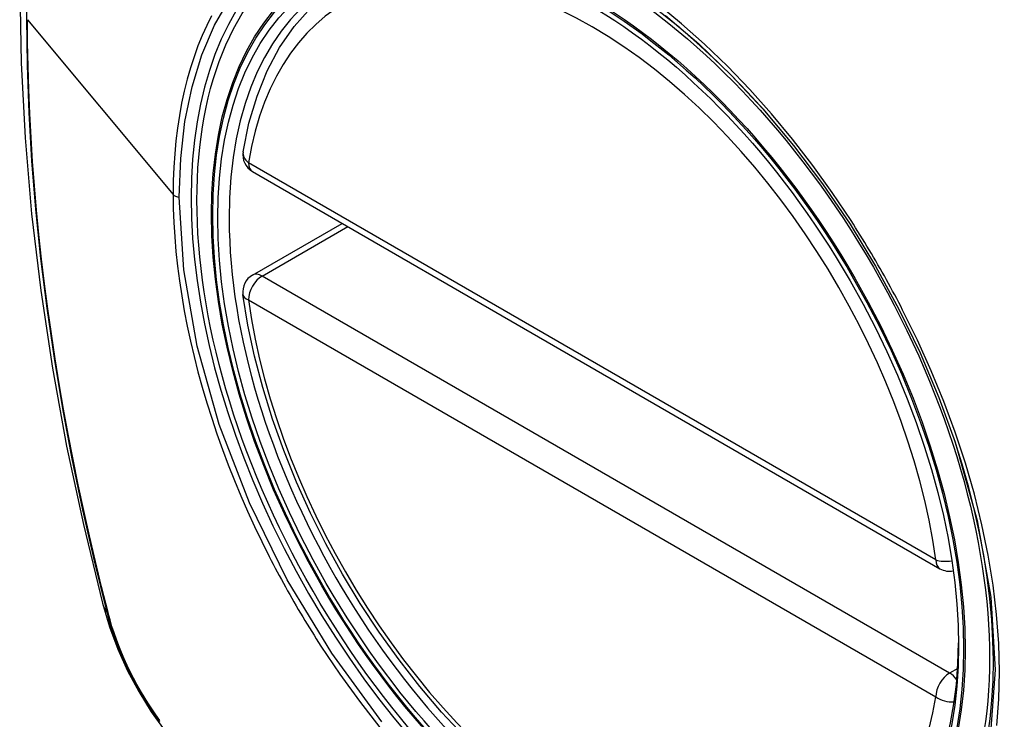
# Model space of a CAD drawing. Header units: inches. Extents: x 28 to 747, y 82 to 346.
# Tile 150 of 246: x 636.735 to 637.336, y 322.813 to 323.24. Entities that reach past the tile are written whole.
import ezdxf

# ---------------------------------------------------------------- set-up
doc = ezdxf.new("R2010")
doc.units = ezdxf.units.IN
doc.header["$MEASUREMENT"] = 0
doc.layers.add('Visible Edges(ANSI)', color=7, linetype='Continuous', lineweight=25)
doc.layers.add('Visible Tangent Edges(ANSI)', color=7, linetype='Continuous', lineweight=25)

msp = doc.modelspace()

# ---------------------------------------------------------------- linework, layer by layer
at = {"layer": 'Visible Edges(ANSI)'}
for p, q in [((636.87692, 323.1476), (637.29666, 322.90527)), ((636.87692, 323.08448), (636.93159, 323.11604))]:
    msp.add_line(p, q, dxfattribs=at)
at = {"layer": 'Visible Edges(ANSI)', "flags": 128}
for points in [[(636.78882, 323.59131), (636.77598, 323.55326), (636.76492, 323.51408), (636.75562, 323.47384), (636.74806, 323.43262), (636.74222, 323.39048), (636.73807, 323.34748), (636.7356, 323.30369), (636.73478, 323.25916), (636.73559, 323.21396), (636.73802, 323.16816), (636.74204, 323.1218), (636.74763, 323.07497), (636.75478, 323.02772), (636.76346, 322.98012), (636.77366, 322.93224), (636.78533, 322.88415)], [(636.87117, 323.15974), (636.87477, 323.17722), (636.87969, 323.19371), (636.88594, 323.2091), (636.89351, 323.2233), (636.90237, 323.2362), (636.91248, 323.24767), (636.92379, 323.25762), (636.9362, 323.26593)], [(637.1886, 323.18586), (637.20733, 323.16356), (637.22509, 323.14007), (637.24183, 323.11545), (637.2574, 323.08995), (637.2717, 323.06372), (637.28464, 323.03692), (637.2961, 323.0098), (637.30605, 322.98243)], [(637.00609, 322.803), (636.9924, 322.81776), (636.97917, 322.83332), (636.96645, 322.8496), (636.95429, 322.86653), (636.94275, 322.88403), (636.93188, 322.90202), (636.92173, 322.92043), (636.91235, 322.93918), (636.90377, 322.95817), (636.89603, 322.97733), (636.88917, 322.99656), (636.88323, 323.0158), (636.87822, 323.03494), (636.87418, 323.05392), (636.87113, 323.07265)], [(636.78533, 322.88415), (636.78957, 322.86986), (636.79471, 322.85614), (636.8007, 322.84294), (636.8075, 322.83022), (636.81512, 322.81796), (636.82356, 322.80618), (636.83287, 322.79486), (636.84313, 322.78405)]]:
    msp.add_lwpolyline(points, dxfattribs=at)
at = {"layer": 'Visible Edges(ANSI)'}
for centre, start, end in [((636.88283, 323.15783), 170.71815, 240), ((636.88283, 323.07425), 120, 187.82827), ((637.30257, 322.9155), 240, 281.23954)]:
    msp.add_arc(centre, 0.01181, start, end, dxfattribs=at)
msp.add_ellipse((637.08539, 322.99066), major_axis=(0.15748, -0.27276), ratio=0.57735, start_param=2.363977, end_param=7.060801, dxfattribs=at)
msp.add_ellipse((637.08191, 322.98865), major_axis=(0.15994, -0.27703), ratio=0.57735, dxfattribs=at)
at = {"layer": 'Visible Tangent Edges(ANSI)'}
for p, q in [((636.73953, 323.24033), (636.82848, 323.13366)), ((637.29422, 322.91067), (636.87448, 323.15301)), ((636.88283, 323.0839), (636.93505, 323.11405)), ((637.30257, 322.84156), (636.88283, 323.0839)), ((636.87448, 323.06943), (637.29422, 322.8271)), ((636.78885, 322.87803), (636.78873, 322.87849)), ((637.30756, 322.84444), (637.30257, 322.84156))]:
    msp.add_line(p, q, dxfattribs=at)
at = {"layer": 'Visible Tangent Edges(ANSI)', "flags": 128}
for points in [[(636.76662, 323.47837), (636.76081, 323.45405), (636.75568, 323.42914), (636.75122, 323.40368), (636.74745, 323.37769), (636.74436, 323.35121), (636.74196, 323.32427), (636.74026, 323.2969), (636.73923, 323.26916), (636.7389, 323.24103), (636.73925, 323.2125), (636.74028, 323.18357), (636.74201, 323.15426), (636.74441, 323.1246), (636.74751, 323.09462), (636.75128, 323.06436), (636.75574, 323.03385), (636.76087, 323.00312), (636.76666, 322.97222), (636.77311, 322.94118), (636.7802, 322.91002), (636.78795, 322.87872)], [(636.83222, 323.13208), (636.83309, 323.15566), (636.83571, 323.17816), (636.84005, 323.19933), (636.84608, 323.21895), (636.85375, 323.23692), (636.86304, 323.25317)], [(637.24241, 323.11771), (637.23099, 323.13478), (637.21907, 323.15136), (637.20669, 323.16737), (637.19383, 323.18284), (637.18055, 323.1977), (637.16691, 323.21187), (637.15299, 323.2253), (637.13885, 323.2379), (637.12455, 323.2496)], [(636.78873, 322.87849), (636.78477, 322.89413), (636.78097, 322.90974), (636.77733, 322.92532), (636.77385, 322.94086), (636.77053, 322.95637), (636.76738, 322.97186), (636.76439, 322.98731), (636.76157, 323.00272), (636.75891, 323.01809), (636.75642, 323.03341), (636.7541, 323.04868), (636.75195, 323.0639), (636.74997, 323.07905), (636.74816, 323.09413), (636.74652, 323.10914), (636.74505, 323.12408), (636.74376, 323.13893), (636.74264, 323.15371), (636.74169, 323.16839), (636.74091, 323.18298), (636.74031, 323.19747), (636.73988, 323.21186), (636.73962, 323.22614), (636.73953, 323.24033)], [(636.85196, 323.24278), (636.84898, 323.23682), (636.8462, 323.23065), (636.84361, 323.22428), (636.84122, 323.2177), (636.83903, 323.21092), (636.83704, 323.20395), (636.83525, 323.19679), (636.83367, 323.18944), (636.83229, 323.18191), (636.83113, 323.17422), (636.83018, 323.16637), (636.82944, 323.15838), (636.82891, 323.15026), (636.82859, 323.14202), (636.82848, 323.13366)], [(637.12906, 323.24296), (637.14938, 323.22558), (637.16929, 323.20647), (637.18858, 323.18584)], [(636.82848, 323.13366), (636.82859, 323.12516), (636.82891, 323.11653), (636.82945, 323.10777), (636.83019, 323.09891), (636.83115, 323.08995), (636.83232, 323.0809), (636.83369, 323.07177), (636.83527, 323.06258), (636.83705, 323.05334), (636.83904, 323.04406), (636.84123, 323.03474), (636.84362, 323.02537), (636.84622, 323.01596), (636.84902, 323.00651), (636.85201, 322.99704), (636.8552, 322.98755), (636.85858, 322.97808), (636.86214, 322.96862), (636.86589, 322.95918), (636.86981, 322.94978), (636.8739, 322.94042), (636.87817, 322.93111), (636.88261, 322.92184), (636.88721, 322.91264)], [(636.95601, 322.81177), (636.92529, 322.85368), (636.89815, 322.89851), (636.87514, 322.94536), (636.85666, 322.99329), (636.84318, 323.04107), (636.83499, 323.08769), (636.83222, 323.13208)], [(637.27394, 323.06311), (637.27273, 323.06544), (637.27152, 323.06776), (637.2703, 323.07009), (637.26906, 323.0724), (637.26782, 323.07472), (637.26657, 323.07703), (637.26531, 323.07933), (637.26403, 323.08163), (637.26275, 323.08393), (637.26146, 323.08622), (637.26016, 323.0885), (637.25885, 323.09078), (637.25753, 323.09306), (637.2562, 323.09533), (637.25486, 323.09759), (637.25352, 323.09985), (637.25216, 323.10211), (637.25079, 323.10435), (637.24942, 323.1066), (637.24803, 323.10883), (637.24664, 323.11106), (637.24524, 323.11329), (637.24383, 323.1155), (637.24241, 323.11771)], [(637.33137, 322.80958), (637.33266, 322.82571), (637.33309, 322.84241), (637.33265, 322.85962), (637.33134, 322.87725), (637.32919, 322.89525), (637.32619, 322.91354), (637.32236, 322.93207), (637.31772, 322.95078), (637.31229, 322.96961), (637.30606, 322.9885), (637.29908, 323.00737), (637.29138, 323.02612), (637.28299, 323.04472), (637.27394, 323.06311)], [(637.30604, 322.98244), (637.31951, 322.93462), (637.32768, 322.88795), (637.33035, 322.84344), (637.32743, 322.80224)], [(636.88721, 322.91264), (636.8884, 322.9103), (636.88961, 322.90797), (636.89083, 322.90565), (636.89206, 322.90333), (636.8933, 322.90101), (636.89455, 322.8987), (636.89581, 322.89639), (636.89708, 322.89409), (636.89836, 322.89179), (636.89965, 322.8895), (636.90095, 322.88722), (636.90226, 322.88494), (636.90358, 322.88266), (636.90491, 322.88039), (636.90625, 322.87813), (636.9076, 322.87587), (636.90896, 322.87362), (636.91032, 322.87137), (636.9117, 322.86913), (636.91309, 322.8669), (636.91449, 322.86467), (636.91589, 322.86245), (636.91731, 322.86024), (636.91873, 322.85803)], [(636.78795, 322.87872), (636.78905, 322.87468), (636.79025, 322.87062), (636.79156, 322.86655), (636.79298, 322.86247), (636.79451, 322.8584), (636.79613, 322.85434), (636.79786, 322.85029), (636.79969, 322.84626), (636.80161, 322.84226), (636.80363, 322.83828), (636.80573, 322.83435), (636.80792, 322.83046), (636.8102, 322.82661), (636.81255, 322.82282), (636.81498, 322.81909), (636.81749, 322.81543), (636.82007, 322.81183)], [(636.82036, 322.81257), (636.81784, 322.81609), (636.8154, 322.81968), (636.81302, 322.82332), (636.81072, 322.82703), (636.80849, 322.83079), (636.80635, 322.83459), (636.80429, 322.83844), (636.80232, 322.84232), (636.80044, 322.84624), (636.79865, 322.85017), (636.79695, 322.85413), (636.79534, 322.85811), (636.79384, 322.8621), (636.79244, 322.86609), (636.79114, 322.87008), (636.78994, 322.87406), (636.78885, 322.87803)], [(636.91873, 322.85803), (636.93021, 322.84098), (636.9422, 322.82441), (636.95467, 322.80836)]]:
    msp.add_lwpolyline(points, dxfattribs=at)
at = {"layer": 'Visible Tangent Edges(ANSI)'}
for centre, major_axis, ratio, start_param, end_param in [((637.0844, 322.99008), (-0.17318, 0.29996), 0.57735, 5.05527, 10.652693), ((637.08435, 322.99005), (-0.15059, 0.26083), 0.57735, 4.097754, 6.89782), ((636.88283, 323.15783), (-0.01166, 0.00191), 0.667065, 0, 0.886663), ((636.88283, 323.15783), (-0.00591, -0.01023), 0.57735, 5.497787, 6.283185), ((636.83292, 323.1349), (0.00492, 0), 0.57735, 3.590316, 4.570492), ((636.88283, 323.07425), (-0.00591, -0.01023), 0.57735, 3.926991, 5.497787), ((636.88283, 323.07425), (-0.00591, 0.01023), 0.57735, 5.497787, 6.283185), ((636.88283, 323.07425), (-0.0117, -0.00161), 0.470841, 0, 0.713429), ((637.08435, 322.99005), (0.15059, -0.26083), 0.57735, 4.097754, 6.89782), ((637.30257, 322.9155), (-0.00591, -0.01023), 0.57735, 5.497787, 6.283185), ((637.30257, 322.9155), (-0.0117, -0.00161), 0.470841, 0.713429, 1.626628), ((636.89971, 322.91363), (-0.11437, -0.02947), 0.354513, 0, 0.141666), ((636.79727, 322.88163), (-0.00953, -0.00245), 0.359305, 0.141946, 0.405653), ((637.30257, 322.83192), (0.00591, 0.01023), 0.57735, 0.785398, 2.356194), ((637.30257, 322.83192), (0.00591, -0.01023), 0.57735, 1.792602, 2.356194), ((637.30257, 322.83192), (0.01166, -0.00191), 0.667065, 4.028256, 5.068346)]:
    msp.add_ellipse(centre, major_axis=major_axis, ratio=ratio, start_param=start_param, end_param=end_param, dxfattribs=at)
for centre, major_axis in [((637.08499, 322.99042), (-0.17111, 0.29637)), ((637.08202, 322.98871), (0.1627, -0.2818)), ((637.08191, 322.98865), (-0.1621, 0.28076))]:
    msp.add_ellipse(centre, major_axis=major_axis, ratio=0.57735, dxfattribs=at)

doc.saveas('drawing.dxf')
